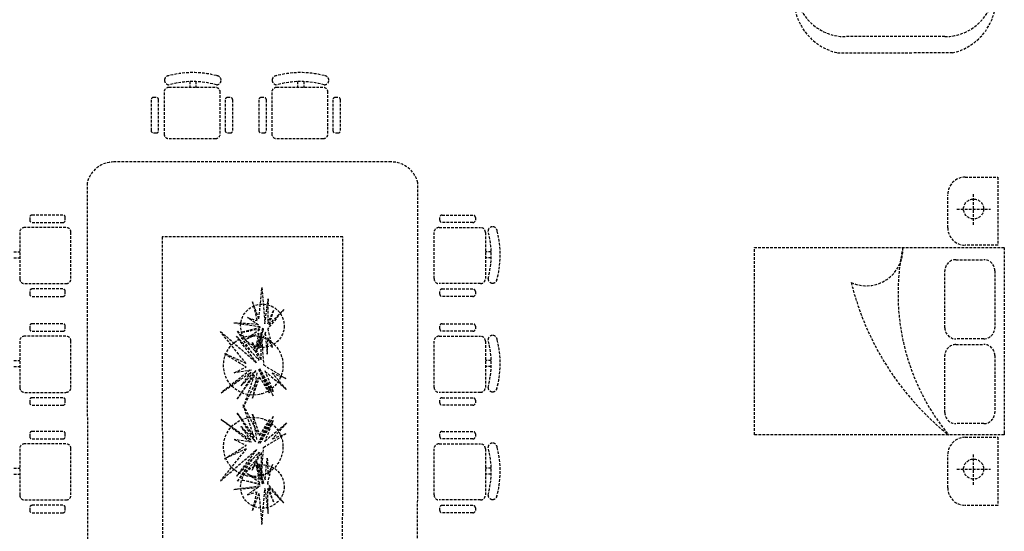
# Model space of a CAD drawing. Header units: inches. Extents: x 100794 to 106273, y 288 to 2276.
# Tile 59 of 149: x 101922 to 102107, y 1963 to 2060. Entities that reach past the tile are written whole.
import ezdxf

# ---------------------------------------------------------------- set-up
doc = ezdxf.new("R2010")
doc.units = ezdxf.units.IN
doc.header["$MEASUREMENT"] = 0
doc.linetypes.add('DASHED', pattern=[0.75, 0.5, -0.25])
doc.layers.add('4', color=5, linetype='DASHED')

msp = doc.modelspace()

# ---------------------------------------------------------------- linework, layer by layer
at = {"layer": '4', "color": 4}
for p, q in [((102096.02416, 2056.6003), (102077.31293, 2056.6003)), ((102075.86405, 2053.54453), (102089.97289, 2053.54453)), ((102097.47305, 2053.54453), (102089.97289, 2053.54453)), ((101949.14323, 2048.37606), (101949.14323, 2048.39776)), ((101959.7873, 2048.39776), (101959.7873, 2048.37606)), ((101969.42565, 2048.37606), (101969.42565, 2048.39776)), ((101980.06972, 2048.39776), (101980.06972, 2048.37606)), ((101958.69798, 2047.02796), (101949.9921, 2047.02796)), ((101953.92109, 2048.12155), (101953.92109, 2047.02796)), ((101955.06839, 2048.11955), (101955.06839, 2047.02796)), ((101978.9804, 2047.02796), (101970.27452, 2047.02796)), ((101974.20351, 2048.12155), (101974.20351, 2047.02796)), ((101975.35081, 2048.11955), (101975.35081, 2047.02796)), ((101946.62728, 2044.68409), (101946.62728, 2038.907)), ((101947.57775, 2045.14997), (101947.09316, 2045.14997)), ((101948.04363, 2038.907), (101948.04363, 2044.68409)), ((101949.05092, 2046.08679), (101949.05092, 2038.31717)), ((101959.63915, 2038.31717), (101959.63915, 2046.08679)), ((101960.56523, 2044.68409), (101960.56523, 2038.907)), ((101961.5157, 2045.14997), (101961.03111, 2045.14997)), ((101961.98158, 2038.907), (101961.98158, 2044.68409)), ((101966.9097, 2044.68409), (101966.9097, 2038.907)), ((101967.86017, 2045.14997), (101967.37558, 2045.14997)), ((101968.32605, 2038.907), (101968.32605, 2044.68409)), ((101969.33334, 2046.08679), (101969.33334, 2038.31717)), ((101979.92158, 2038.31717), (101979.92158, 2046.08679)), ((101980.84765, 2044.68409), (101980.84765, 2038.907)), ((101981.79812, 2045.14997), (101981.31353, 2045.14997)), ((101982.264, 2038.907), (101982.264, 2044.68409)), ((101947.09316, 2038.44112), (101947.57775, 2038.44112)), ((101949.9921, 2037.37599), (101958.69798, 2037.37599)), ((101961.03111, 2038.44112), (101961.5157, 2038.44112)), ((101967.37558, 2038.44112), (101967.86017, 2038.44112)), ((101970.27452, 2037.37599), (101978.9804, 2037.37599)), ((101981.31353, 2038.44112), (101981.79812, 2038.44112)), ((101991.82238, 2032.97981), (101939.61029, 2032.97981)), ((102099.89698, 2030.10522), (102106.01463, 2030.10522)), ((102106.01463, 2030.10522), (102106.01463, 2017.27937)), ((101934.58804, 2029.05747), (101934.67286, 1898.30834)), ((101996.75982, 1898.30834), (101996.84464, 2029.05747)), ((102096.60286, 2020.57349), (102096.60286, 2026.8111)), ((102101.47895, 2021.13824), (102101.47895, 2027.13113)), ((101923.76045, 2022.505), (101923.76045, 2022.02041)), ((101930.00342, 2022.97088), (101924.22634, 2022.97088)), ((101930.46931, 2022.02041), (101930.46931, 2022.505)), ((102000.96337, 2022.02041), (102000.96337, 2022.505)), ((102001.42925, 2022.97088), (102007.20634, 2022.97088)), ((102007.67222, 2022.505), (102007.67222, 2022.02041)), ((102098.3309, 2024.09723), (102104.66447, 2024.09723)), ((101930.59326, 2020.62846), (101922.82364, 2020.62846)), ((101924.22634, 2021.55453), (101930.00342, 2021.55453)), ((102000.83941, 2020.62846), (102008.60903, 2020.62846)), ((102007.20634, 2021.55453), (102001.42925, 2021.55453)), ((102010.92, 2020.7766), (102010.8983, 2020.7766)), ((101921.88246, 2019.68728), (101921.88246, 2010.9814)), ((101931.53444, 2010.9814), (101931.53444, 2019.68728)), ((101948.71282, 2018.86217), (101948.78337, 1908.50771)), ((101982.71985, 2018.86217), (101948.71282, 2018.86217)), ((101982.6493, 1908.50771), (101982.71985, 2018.86217)), ((101999.89824, 2010.9814), (101999.89824, 2019.68728)), ((102009.55021, 2019.68728), (102009.55021, 2010.9814)), ((102060.18884, 2016.83649), (102107.24766, 2016.83649)), ((102060.18884, 1981.54237), (102060.18884, 2016.83649)), ((102106.01463, 2017.27937), (102099.89698, 2017.27937)), ((102107.24766, 2016.83649), (102107.24766, 1981.76969)), ((101920.79088, 2016.05769), (101921.88246, 2016.05769)), ((102010.6418, 2016.05769), (102009.55021, 2016.05769)), ((101920.78888, 2014.91039), (101921.88246, 2014.91039)), ((102010.64379, 2014.91039), (102009.55021, 2014.91039)), ((102098.13261, 2014.54737), (102103.39198, 2014.54737)), ((102096.0672, 2001.69691), (102096.0672, 2012.48195)), ((102105.45739, 2012.48195), (102105.45739, 2001.69691)), ((101922.82364, 2010.04022), (101930.59326, 2010.04022)), ((102008.60903, 2010.04022), (102000.83941, 2010.04022)), ((102010.8983, 2010.13253), (102010.92, 2010.13253)), ((101923.76045, 2008.56705), (101923.76045, 2008.08246)), ((101930.00342, 2009.03293), (101924.22634, 2009.03293)), ((101924.22634, 2007.61658), (101930.00342, 2007.61658)), ((101930.46931, 2008.08246), (101930.46931, 2008.56705)), ((101966.92111, 2003.39934), (101967.47434, 2009.28077)), ((101967.47434, 2009.28077), (101968.06265, 2002.46932)), ((102000.96337, 2008.08246), (102000.96337, 2008.56705)), ((102001.42925, 2009.03293), (102007.20634, 2009.03293)), ((102007.20634, 2007.61658), (102001.42925, 2007.61658)), ((102007.67222, 2008.56705), (102007.67222, 2008.08246)), ((101965.7094, 2006.58983), (101966.57318, 2003.0663)), ((101966.92111, 2003.39934), (101965.7094, 2006.58983)), ((101968.06265, 2002.46932), (101968.65096, 2007.17847)), ((101968.65096, 2007.17847), (101968.56692, 2002.46932)), ((101971.59252, 2005.16027), (101968.56692, 2001.54431)), ((101968.56692, 2002.46932), (101969.6595, 2004.99208)), ((101968.81905, 2002.30114), (101971.59252, 2005.16027)), ((101969.6595, 2004.99208), (101968.81905, 2002.30114)), ((101923.76045, 2002.0137), (101923.76045, 2001.52911)), ((101930.00342, 2002.47958), (101924.22634, 2002.47958)), ((101930.46931, 2001.52911), (101930.46931, 2002.0137)), ((101966.62928, 2002.35482), (101962.17953, 2002.6375)), ((101962.17953, 2002.6375), (101967.22336, 2001.93873)), ((101966.81089, 2002.22763), (101964.78491, 2003.64661)), ((101964.78491, 2003.64661), (101966.57318, 2003.0663)), ((102000.96337, 2001.52911), (102000.96337, 2002.0137)), ((102001.42925, 2002.47958), (102007.20634, 2002.47958)), ((102007.67222, 2002.0137), (102007.67222, 2001.52911)), ((101930.59326, 2000.13716), (101922.82364, 2000.13716)), ((101924.22634, 2001.06323), (101930.00342, 2001.06323)), ((101959.65551, 2001.03585), (101966.47562, 1995.12575)), ((101964.53935, 1994.95694), (101959.65551, 2001.03585)), ((101966.47562, 1995.12575), (101962.70288, 2000.12666)), ((101962.70288, 2000.12666), (101966.9532, 1995.58941)), ((101962.87203, 2001.07639), (101966.37028, 1997.13523)), ((101965.64104, 1996.98679), (101962.87203, 2001.07639)), ((101967.17096, 2001.75762), (101963.77638, 2000.87157)), ((101963.77638, 2000.87157), (101967.12111, 2001.52635)), ((101967.09121, 2001.38768), (101964.61682, 1999.61019)), ((101964.61682, 1999.61019), (101966.94742, 2000.72063)), ((101967.64243, 2001.6284), (101966.38176, 1998.09654)), ((101966.38176, 1998.09654), (101966.94742, 2000.72063)), ((101967.61368, 2001.6025), (101966.47894, 1997.43174)), ((101966.47894, 1997.43174), (101967.79894, 2001.50981)), ((101966.88603, 1997.84426), (101967.7909, 2001.54123)), ((101968.1467, 2000.87157), (101966.88603, 1997.84426)), ((101967.34664, 1995.66195), (101967.34447, 2000.91992)), ((101967.34447, 2000.91992), (101967.80373, 1994.71334)), ((101968.0857, 2000.72509), (101968.48287, 1996.75106)), ((101968.56692, 2001.54431), (101969.49141, 1997.92835)), ((102000.83941, 2000.13716), (102008.60903, 2000.13716)), ((102007.20634, 2001.06323), (102001.42925, 2001.06323)), ((102010.92, 2000.2853), (102010.8983, 2000.2853)), ((101921.88246, 1999.19598), (101921.88246, 1990.4901)), ((101931.53444, 1990.4901), (101931.53444, 1999.19598)), ((101966.9532, 1995.58941), (101965.66837, 1998.98328)), ((101965.66837, 1998.98328), (101967.34664, 1995.66195)), ((101968.48287, 1996.75106), (101968.62469, 1999.82538)), ((101969.49141, 1997.92835), (101968.62469, 1999.82538)), ((101999.89824, 1990.4901), (101999.89824, 1999.19598)), ((102009.55021, 1999.19598), (102009.55021, 1990.4901)), ((102103.39198, 1999.6315), (102098.13261, 1999.6315)), ((102098.13261, 1998.57047), (102103.39198, 1998.57047)), ((101964.53935, 1994.95694), (101960.4582, 1996.86449)), ((101960.4582, 1996.86449), (101964.51605, 1994.32162)), ((102096.0672, 1985.72001), (102096.0672, 1996.50505)), ((102105.45739, 1996.50505), (102105.45739, 1985.72001)), ((101920.79088, 1995.56639), (101921.88246, 1995.56639)), ((101967.80373, 1994.71334), (101972.00406, 1992.13876)), ((102010.6418, 1995.56639), (102009.55021, 1995.56639)), ((101920.78888, 1994.41909), (101921.88246, 1994.41909)), ((101965.22337, 1993.69937), (101959.81998, 1989.46231)), ((101959.81998, 1989.46231), (101965.35212, 1993.28705)), ((101962.28884, 1993.22696), (101964.51605, 1994.32162)), ((101965.51232, 1993.74588), (101962.28884, 1993.22696)), ((101966.2855, 1993.63182), (101962.85389, 1988.29573)), ((101962.85389, 1988.29573), (101966.03452, 1992.77987)), ((101963.55723, 1990.78203), (101966.33329, 1993.65636)), ((101965.41645, 1993.37683), (101963.55723, 1990.78203)), ((101966.03452, 1992.77987), (101963.96501, 1986.70859)), ((101966.55012, 1993.20813), (101965.71594, 1988.47831)), ((101966.84742, 1993.89197), (101969.60762, 1988.89855)), ((101966.85083, 1993.94294), (101968.90431, 1989.43881)), ((101969.61386, 1989.66354), (101967.0716, 1993.9969)), ((101969.60762, 1988.89855), (101967.1081, 1993.97454)), ((101968.0243, 1993.68982), (101969.61386, 1989.66354)), ((101968.10121, 1993.495), (101972.13138, 1990.09644)), ((101972.13138, 1990.09644), (101969.43894, 1993.13848)), ((101972.00406, 1992.13876), (101969.43894, 1993.13848)), ((102010.64379, 1994.41909), (102009.55021, 1994.41909)), ((101963.96501, 1986.70859), (101966.77101, 1992.25261)), ((101965.71594, 1988.47831), (101967.02727, 1992.44416)), ((101968.90431, 1989.43881), (101967.02727, 1992.44416)), ((101922.82364, 1989.54892), (101930.59326, 1989.54892)), ((102008.60903, 1989.54892), (102000.83941, 1989.54892)), ((102010.8983, 1989.64123), (102010.92, 1989.64123)), ((101923.76045, 1988.07575), (101923.76045, 1987.59116)), ((101930.00342, 1988.54163), (101924.22634, 1988.54163)), ((101924.22634, 1987.12528), (101930.00342, 1987.12528)), ((101930.46931, 1987.59116), (101930.46931, 1988.07575)), ((101966.03452, 1981.10771), (101963.96501, 1987.17899)), ((101963.96501, 1987.17899), (101966.77101, 1981.63497)), ((102000.96337, 1987.59116), (102000.96337, 1988.07575)), ((102001.42925, 1988.54163), (102007.20634, 1988.54163)), ((102007.20634, 1987.12528), (102001.42925, 1987.12528)), ((102007.67222, 1988.07575), (102007.67222, 1987.59116)), ((101966.2855, 1980.25577), (101962.85389, 1985.59185)), ((101962.85389, 1985.59185), (101966.03452, 1981.10771)), ((101965.71594, 1985.40927), (101967.02727, 1981.44342)), ((101966.55012, 1980.67945), (101965.71594, 1985.40927)), ((101965.22337, 1980.18821), (101959.81998, 1984.42527)), ((101959.81998, 1984.42527), (101965.35212, 1980.60053)), ((101966.84742, 1979.99561), (101969.60762, 1984.98903)), ((101966.85083, 1979.94464), (101968.90431, 1984.44877)), ((101968.90431, 1984.44877), (101967.02727, 1981.44342)), ((101969.61386, 1984.22404), (101967.0716, 1979.89068)), ((101969.60762, 1984.98903), (101967.1081, 1979.91305)), ((101968.0243, 1980.19776), (101969.61386, 1984.22404)), ((101968.10121, 1980.39258), (101972.13138, 1983.79114)), ((101972.13138, 1983.79114), (101969.43894, 1980.7491)), ((102103.39198, 1983.6546), (102098.13261, 1983.6546)), ((101923.76045, 1981.72134), (101923.76045, 1981.23676)), ((101930.00342, 1982.18723), (101924.22634, 1982.18723)), ((101930.46931, 1981.23676), (101930.46931, 1981.72134)), ((101965.41645, 1980.51076), (101963.55723, 1983.10555)), ((101963.55723, 1983.10555), (101966.33329, 1980.23122)), ((101967.80373, 1979.17424), (101972.00406, 1981.74883)), ((101972.00406, 1981.74883), (101969.43894, 1980.7491)), ((102000.96337, 1981.23676), (102000.96337, 1981.72134)), ((102001.42925, 1982.18723), (102007.20634, 1982.18723)), ((102007.67222, 1981.72134), (102007.67222, 1981.23676)), ((102107.24766, 1981.76969), (102107.24766, 1981.54237)), ((101930.59326, 1979.8448), (101922.82364, 1979.8448)), ((101924.22634, 1980.77088), (101930.00342, 1980.77088)), ((101965.51232, 1980.1417), (101962.28884, 1980.66062)), ((101962.28884, 1980.66062), (101964.51605, 1979.56597)), ((102000.83941, 1979.8448), (102008.60903, 1979.8448)), ((102007.20634, 1980.77088), (102001.42925, 1980.77088)), ((102010.92, 1979.99295), (102010.8983, 1979.99295)), ((102107.24766, 1981.54237), (102060.18884, 1981.54237)), ((102099.89698, 1981.07138), (102106.01463, 1981.07138)), ((102106.01463, 1981.07138), (102106.01463, 1968.24553)), ((101921.88246, 1978.90363), (101921.88246, 1970.19774)), ((101931.53444, 1970.19774), (101931.53444, 1978.90363)), ((101964.53935, 1978.93064), (101959.65551, 1972.85173)), ((101959.65551, 1972.85173), (101966.47562, 1978.76183)), ((101960.4582, 1977.02309), (101964.51605, 1979.56597)), ((101964.53935, 1978.93064), (101960.4582, 1977.02309)), ((101966.47562, 1978.76183), (101962.70288, 1973.76092)), ((101962.70288, 1973.76092), (101966.9532, 1978.29818)), ((101966.9532, 1978.29818), (101965.66837, 1974.90431)), ((101965.66837, 1974.90431), (101967.34664, 1978.22563)), ((101967.34447, 1972.96766), (101967.80373, 1979.17424)), ((101967.34664, 1978.22563), (101967.34447, 1972.96766)), ((101999.89824, 1970.19774), (101999.89824, 1978.90363)), ((102009.55021, 1978.90363), (102009.55021, 1970.19774)), ((102101.47895, 1972.1044), (102101.47895, 1978.09729)), ((101965.64104, 1976.90079), (101962.87203, 1972.81119)), ((101962.87203, 1972.81119), (101966.37028, 1976.75235)), ((101967.61368, 1972.28509), (101966.47894, 1976.45584)), ((101966.47894, 1976.45584), (101967.79894, 1972.37777)), ((101966.88603, 1976.04332), (101967.7909, 1972.34635)), ((101968.1467, 1973.01601), (101966.88603, 1976.04332)), ((101968.0857, 1973.16249), (101968.48287, 1977.13652)), ((101968.48287, 1977.13652), (101968.62469, 1974.0622)), ((102096.60286, 1971.53965), (102096.60286, 1977.77726)), ((101920.79088, 1975.27404), (101921.88246, 1975.27404)), ((101964.61682, 1974.27739), (101966.94742, 1973.16696)), ((101967.09121, 1972.4999), (101964.61682, 1974.27739)), ((101967.64243, 1972.25918), (101966.38176, 1975.79105)), ((101966.38176, 1975.79105), (101966.94742, 1973.16696)), ((101968.56692, 1972.34327), (101969.49141, 1975.95923)), ((101969.49141, 1975.95923), (101968.62469, 1974.0622)), ((102010.6418, 1975.27404), (102009.55021, 1975.27404)), ((102098.3309, 1975.06339), (102104.66447, 1975.06339)), ((101920.78888, 1974.12674), (101921.88246, 1974.12674)), ((101967.17096, 1972.12997), (101963.77638, 1973.01601)), ((101963.77638, 1973.01601), (101967.12111, 1972.36124)), ((101971.59252, 1968.72732), (101968.56692, 1972.34327)), ((102010.64379, 1974.12674), (102009.55021, 1974.12674)), ((101962.17953, 1971.25008), (101967.22336, 1971.94885)), ((101966.62928, 1971.53276), (101962.17953, 1971.25008)), ((101966.81089, 1971.65996), (101964.78491, 1970.24098)), ((101964.78491, 1970.24098), (101966.57318, 1970.82128)), ((101965.7094, 1967.29775), (101966.57318, 1970.82128)), ((101966.92111, 1970.48824), (101965.7094, 1967.29775)), ((101966.92111, 1970.48824), (101967.47434, 1964.60681)), ((101967.47434, 1964.60681), (101968.06265, 1971.41826)), ((101968.06265, 1971.41826), (101968.65096, 1966.70911)), ((101968.56692, 1971.41826), (101969.6595, 1968.8955)), ((101968.65096, 1966.70911), (101968.56692, 1971.41826)), ((101968.81905, 1971.58645), (101971.59252, 1968.72732)), ((101969.6595, 1968.8955), (101968.81905, 1971.58645)), ((101922.82364, 1969.25657), (101930.59326, 1969.25657)), ((102008.60903, 1969.25657), (102000.83941, 1969.25657)), ((102010.8983, 1969.34887), (102010.92, 1969.34887)), ((101923.76045, 1967.78339), (101923.76045, 1967.29881)), ((101930.00342, 1968.24928), (101924.22634, 1968.24928)), ((101924.22634, 1966.83293), (101930.00342, 1966.83293)), ((101930.46931, 1967.29881), (101930.46931, 1967.78339)), ((102000.96337, 1967.29881), (102000.96337, 1967.78339)), ((102001.42925, 1968.24928), (102007.20634, 1968.24928)), ((102007.20634, 1966.83293), (102001.42925, 1966.83293)), ((102007.67222, 1967.78339), (102007.67222, 1967.29881)), ((102106.01463, 1968.24553), (102099.89698, 1968.24553))]:
    msp.add_line(p, q, dxfattribs=at)
for centre, radius in [((102101.46951, 2024.11197), 1.88766), ((101967.57233, 2002.09284), 4.09328), ((101965.85199, 1994.63233), 5.59766), ((101965.85199, 1979.25525), 5.59766), ((102101.46951, 1975.07813), 1.88766), ((101967.57233, 1971.79474), 4.09328)]:
    msp.add_circle(centre, radius, dxfattribs=at)
for centre, radius, start, end in [((102078.14093, 2063.77543), 10.48119, 167.6786158, 257.4532891), ((102077.31293, 2066.01206), 9.41176, 180, 270), ((102096.02416, 2066.01206), 9.41176, 270, 0), ((102095.19616, 2063.77543), 10.48119, 282.5467109, 12.3213842), ((101949.99029, 2048.39776), 0.84706, 90, 180), ((101949.99029, 2048.37606), 0.84706, 180, 270), ((101954.46526, 2032.20582), 17.61683, 75.2846436, 106.1831314), ((101958.94024, 2048.39776), 0.84706, 0, 90), ((101958.94024, 2048.37606), 0.84706, 270, 0), ((101970.27271, 2048.39776), 0.84706, 90, 180), ((101970.27271, 2048.37606), 0.84706, 180, 270), ((101974.74769, 2032.20582), 17.61683, 75.2846436, 106.1831314), ((101979.22266, 2048.39776), 0.84706, 0, 90), ((101979.22266, 2048.37606), 0.84706, 270, 0), ((101949.9921, 2046.08679), 0.94118, 90, 180), ((101954.46526, 2031.17745), 16.95284, 74.6944609, 105.3055391), ((101958.69798, 2046.08679), 0.94118, 0, 90), ((101970.27452, 2046.08679), 0.94118, 90, 180), ((101974.74769, 2031.17745), 16.95284, 74.6944609, 105.3055391), ((101978.9804, 2046.08679), 0.94118, 0, 90), ((101947.09316, 2044.68409), 0.46588, 90, 180), ((101947.57775, 2044.68409), 0.46588, 0, 90), ((101961.03111, 2044.68409), 0.46588, 90, 180), ((101961.5157, 2044.68409), 0.46588, 0, 90), ((101967.37558, 2044.68409), 0.46588, 90, 180), ((101967.86017, 2044.68409), 0.46588, 0, 90), ((101981.31353, 2044.68409), 0.46588, 90, 180), ((101981.79812, 2044.68409), 0.46588, 0, 90), ((101947.09316, 2038.907), 0.46588, 180, 270), ((101947.57775, 2038.907), 0.46588, 270, 0), ((101949.9921, 2038.31717), 0.94118, 180, 270), ((101958.69798, 2038.31717), 0.94118, 270, 0), ((101961.03111, 2038.907), 0.46588, 180, 270), ((101961.5157, 2038.907), 0.46588, 270, 0), ((101967.37558, 2038.907), 0.46588, 180, 270), ((101967.86017, 2038.907), 0.46588, 270, 0), ((101970.27452, 2038.31717), 0.94118, 180, 270), ((101978.9804, 2038.31717), 0.94118, 270, 0), ((101981.31353, 2038.907), 0.46588, 180, 270), ((101981.79812, 2038.907), 0.46588, 270, 0), ((101939.61029, 2027.80334), 5.17647, 90, 165.9791797), ((101991.82238, 2027.80334), 5.17647, 14.0208203, 90), ((102099.89698, 2026.8111), 3.29412, 90, 180), ((101924.22634, 2022.505), 0.46588, 90, 180), ((101930.00342, 2022.505), 0.46588, 0, 90), ((102001.42925, 2022.505), 0.46588, 90, 180), ((102007.20634, 2022.505), 0.46588, 0, 90), ((101922.82364, 2019.68728), 0.94118, 90, 180), ((101924.22634, 2022.02041), 0.46588, 180, 270), ((101930.00342, 2022.02041), 0.46588, 270, 0), ((101930.59326, 2019.68728), 0.94118, 0, 90), ((102000.83941, 2019.68728), 0.94118, 90, 180), ((102001.42925, 2022.02041), 0.46588, 180, 270), ((102007.20634, 2022.02041), 0.46588, 270, 0), ((102008.60903, 2019.68728), 0.94118, 0, 90), ((102010.8983, 2019.92954), 0.84706, 90, 180), ((102010.92, 2019.92954), 0.84706, 0, 90), ((102099.89698, 2020.57349), 3.29412, 180, 270), ((101993.69969, 2015.45457), 16.95284, 344.6944609, 15.3055391), ((101994.72807, 2015.45457), 17.61683, 343.8168687, 14.7153564), ((102081.25884, 2016.54009), 6.89848, 245.7703055, 2.2202516), ((102129.06763, 2008.11005), 41.83421, 167.9599316, 219.5610649), ((102098.13261, 2012.48195), 2.06541, 90, 180), ((102103.39198, 2012.48195), 2.06541, 0, 90), ((101922.82364, 2010.9814), 0.94118, 180, 270), ((101930.59326, 2010.9814), 0.94118, 270, 0), ((102000.83941, 2010.9814), 0.94118, 180, 270), ((102008.60903, 2010.9814), 0.94118, 270, 0), ((102010.8983, 2010.97959), 0.84706, 180, 270), ((102010.92, 2010.97959), 0.84706, 270, 0), ((102129.98663, 2022.92186), 53.09343, 193.8088712, 231.3350467), ((101924.22634, 2008.56705), 0.46588, 90, 180), ((101924.22634, 2008.08246), 0.46588, 180, 270), ((101930.00342, 2008.56705), 0.46588, 0, 90), ((101930.00342, 2008.08246), 0.46588, 270, 0), ((102001.42925, 2008.56705), 0.46588, 90, 180), ((102001.42925, 2008.08246), 0.46588, 180, 270), ((102007.20634, 2008.56705), 0.46588, 0, 90), ((102007.20634, 2008.08246), 0.46588, 270, 0), ((101924.22634, 2002.0137), 0.46588, 90, 180), ((101930.00342, 2002.0137), 0.46588, 0, 90), ((102001.42925, 2002.0137), 0.46588, 90, 180), ((102007.20634, 2002.0137), 0.46588, 0, 90), ((101922.82364, 1999.19598), 0.94118, 90, 180), ((101924.22634, 2001.52911), 0.46588, 180, 270), ((101930.00342, 2001.52911), 0.46588, 270, 0), ((101930.59326, 1999.19598), 0.94118, 0, 90), ((102000.83941, 1999.19598), 0.94118, 90, 180), ((102001.42925, 2001.52911), 0.46588, 180, 270), ((102007.20634, 2001.52911), 0.46588, 270, 0), ((102008.60903, 1999.19598), 0.94118, 0, 90), ((102010.8983, 1999.43824), 0.84706, 90, 180), ((102010.92, 1999.43824), 0.84706, 0, 90), ((102098.13261, 2001.69691), 2.06541, 180, 270), ((102103.39198, 2001.69691), 2.06541, 270, 0), ((101993.69969, 1994.96327), 16.95284, 344.6944609, 15.3055391), ((101994.72807, 1994.96327), 17.61683, 343.8168687, 14.7153564), ((102098.13261, 1996.50505), 2.06541, 90, 180), ((102103.39198, 1996.50505), 2.06541, 0, 90), ((101922.82364, 1990.4901), 0.94118, 180, 270), ((101930.59326, 1990.4901), 0.94118, 270, 0), ((102000.83941, 1990.4901), 0.94118, 180, 270), ((102008.60903, 1990.4901), 0.94118, 270, 0), ((102010.8983, 1990.48829), 0.84706, 180, 270), ((102010.92, 1990.48829), 0.84706, 270, 0), ((101924.22634, 1988.07575), 0.46588, 90, 180), ((101924.22634, 1987.59116), 0.46588, 180, 270), ((101930.00342, 1988.07575), 0.46588, 0, 90), ((101930.00342, 1987.59116), 0.46588, 270, 0), ((102001.42925, 1988.07575), 0.46588, 90, 180), ((102001.42925, 1987.59116), 0.46588, 180, 270), ((102007.20634, 1988.07575), 0.46588, 0, 90), ((102007.20634, 1987.59116), 0.46588, 270, 0), ((102098.13261, 1985.72001), 2.06541, 180, 270), ((102103.39198, 1985.72001), 2.06541, 270, 0), ((101924.22634, 1981.72134), 0.46588, 90, 180), ((101930.00342, 1981.72134), 0.46588, 0, 90), ((102001.42925, 1981.72134), 0.46588, 90, 180), ((102007.20634, 1981.72134), 0.46588, 0, 90), ((101922.82364, 1978.90363), 0.94118, 90, 180), ((101924.22634, 1981.23676), 0.46588, 180, 270), ((101930.00342, 1981.23676), 0.46588, 270, 0), ((101930.59326, 1978.90363), 0.94118, 0, 90), ((102000.83941, 1978.90363), 0.94118, 90, 180), ((102001.42925, 1981.23676), 0.46588, 180, 270), ((102007.20634, 1981.23676), 0.46588, 270, 0), ((102008.60903, 1978.90363), 0.94118, 0, 90), ((102010.8983, 1979.14589), 0.84706, 90, 180), ((102010.92, 1979.14589), 0.84706, 0, 90), ((102099.89698, 1977.77726), 3.29412, 90, 180), ((101993.69969, 1974.67091), 16.95284, 344.6944609, 15.3055391), ((101994.72807, 1974.67091), 17.61683, 343.8168687, 14.7153564), ((102099.89698, 1971.53965), 3.29412, 180, 270), ((101922.82364, 1970.19774), 0.94118, 180, 270), ((101930.59326, 1970.19774), 0.94118, 270, 0), ((102000.83941, 1970.19774), 0.94118, 180, 270), ((102008.60903, 1970.19774), 0.94118, 270, 0), ((102010.8983, 1970.19593), 0.84706, 180, 270), ((102010.92, 1970.19593), 0.84706, 270, 0), ((101924.22634, 1967.78339), 0.46588, 90, 180), ((101924.22634, 1967.29881), 0.46588, 180, 270), ((101930.00342, 1967.78339), 0.46588, 0, 90), ((101930.00342, 1967.29881), 0.46588, 270, 0), ((102001.42925, 1967.78339), 0.46588, 90, 180), ((102001.42925, 1967.29881), 0.46588, 180, 270), ((102007.20634, 1967.78339), 0.46588, 0, 90), ((102007.20634, 1967.29881), 0.46588, 270, 0)]:
    msp.add_arc(centre, radius, start, end, dxfattribs=at)

doc.saveas('drawing.dxf')
